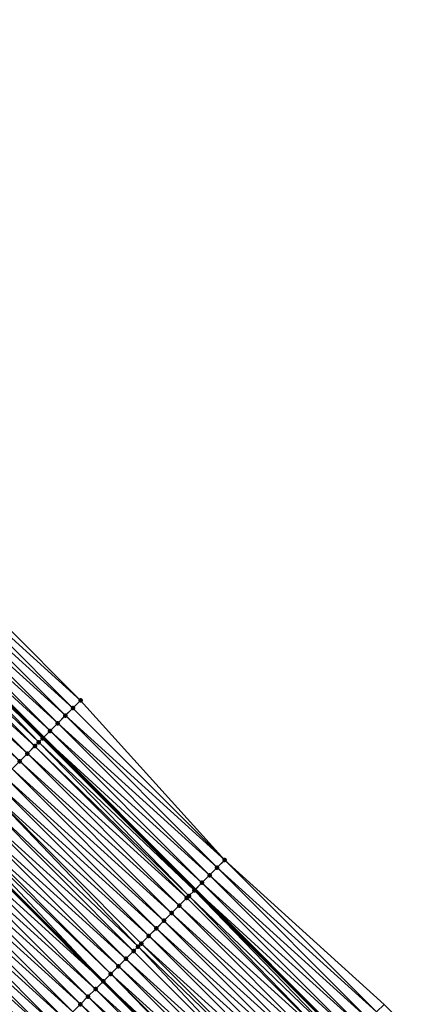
# Model space of a CAD drawing. Header units: feet. Extents: x 2017424 to 2024169, y 808042 to 818730.
# Tile 204 of 256: x 2020149 to 2020186, y 816274 to 816366. Entities that reach past the tile are written whole.
import ezdxf

# ---------------------------------------------------------------- set-up
doc = ezdxf.new("R2010")
doc.units = ezdxf.units.FT
doc.header["$MEASUREMENT"] = 0
for name, color, linetype, lineweight in [('EP_Travel Lane', 172, 'Continuous', 53), ('NB-Road Shots', 141, 'Continuous', 100), ('NB-Road X-Section', 40, 'Continuous', 13), ('STRIPING', 60, 'Continuous', 53)]:
    doc.layers.add(name, color=color, linetype=linetype, lineweight=lineweight)
doc.layers.add('I-77-MM15-17_NB-Surface-BORDER', color=7, linetype='Continuous')
doc.layers.add('I-77-MM15-17_NB-Surface-TIN', color=7, linetype='Continuous')

msp = doc.modelspace()

# ---------------------------------------------------------------- linework, layer by layer
at = {"layer": 'EP_Travel Lane'}
msp.add_polyline3d([(2020024.175, 816426.136, 252.643), (2020038.291, 816411.969, 252.54), (2020052.407, 816397.801, 252.423), (2020066.523, 816383.634, 252.298), (2020080.639, 816369.466, 252.167), (2020094.755, 816355.298, 252.049), (2020108.872, 816341.131, 251.924), (2020122.982, 816326.988, 251.813), (2020137.117, 816312.839, 251.702), (2020151.252, 816298.69, 251.573), (2020165.387, 816284.542, 251.453), (2020179.522, 816270.393, 251.347), (2020193.657, 816256.244, 251.235), (2020207.792, 816242.095, 251.135), (2020221.927, 816227.946, 251.032), (2020236.062, 816213.797, 250.924), (2020250.197, 816199.649, 250.818), (2020264.332, 816185.499, 250.713), (2020278.466, 816171.35, 250.582), (2020292.601, 816157.201, 250.445), (2020306.735, 816143.052, 250.304), (2020320.87, 816128.903, 250.164)], dxfattribs=at)
at = {"layer": 'I-77-MM15-17_NB-Surface-BORDER', "color": 3, "linetype": 'Continuous', "lineweight": -3}
msp.add_polyline3d([(2020027.01, 816428.959, 252.341), (2020041.823, 816415.485, 252.17), (2020056.636, 816402.011, 251.993), (2020070.74, 816387.832, 251.84), (2020084.845, 816373.653, 251.699), (2020098.949, 816359.474, 251.595), (2020113.053, 816345.294, 251.478), (2020127.149, 816331.154, 251.398), (2020140.576, 816316.298, 251.342), (2020154.711, 816302.15, 251.202), (2020168.139, 816287.294, 251.164), (2020182.981, 816273.852, 250.982), (2020197.116, 816259.703, 250.867), (2020211.959, 816246.261, 250.702), (2020226.094, 816232.113, 250.587), (2020240.936, 816218.671, 250.417), (2020254.364, 816203.815, 250.366), (2020268.499, 816189.666, 250.27), (2020282.633, 816175.517, 250.152), (2020296.061, 816160.661, 250.081), (2020310.195, 816146.511, 249.961), (2020324.33, 816132.362, 249.822)], dxfattribs=at)
at = {"layer": 'I-77-MM15-17_NB-Surface-TIN', "color": 128, "linetype": 'Continuous', "lineweight": -3}
for points in [[(2020154.711, 816302.15, 251.202), (2020140.576, 816316.298, 251.342), (2020139.869, 816315.591, 251.411)], [(2020153.297, 816300.736, 251.346), (2020139.162, 816314.884, 251.481), (2020138.455, 816314.177, 251.56)], [(2020154.004, 816301.443, 251.268), (2020139.869, 816315.591, 251.411), (2020139.162, 816314.884, 251.481)], [(2020153.297, 816300.736, 251.346), (2020154.004, 816301.443, 251.268), (2020139.162, 816314.884, 251.481)], [(2020154.004, 816301.443, 251.268), (2020154.711, 816302.15, 251.202), (2020139.869, 816315.591, 251.411)], [(2020152.59, 816300.029, 251.43), (2020138.455, 816314.177, 251.56), (2020137.748, 816313.47, 251.646)], [(2020152.59, 816300.029, 251.43), (2020153.297, 816300.736, 251.346), (2020138.455, 816314.177, 251.56)], [(2020151.883, 816299.321, 251.512), (2020137.748, 816313.47, 251.646), (2020137.117, 816312.839, 251.702)], [(2020151.883, 816299.321, 251.512), (2020152.59, 816300.029, 251.43), (2020137.748, 816313.47, 251.646)], [(2020150.821, 816298.26, 251.6), (2020136.966, 816312.689, 251.712), (2020136.333, 816312.056, 251.731)], [(2020151.176, 816298.614, 251.58), (2020137.041, 816312.763, 251.709), (2020136.966, 816312.689, 251.712)], [(2020150.821, 816298.26, 251.6), (2020151.176, 816298.614, 251.58), (2020136.966, 816312.689, 251.712)], [(2020137.041, 816312.763, 251.709), (2020151.252, 816298.69, 251.573), (2020137.117, 816312.839, 251.702)], [(2020151.176, 816298.614, 251.58), (2020151.252, 816298.69, 251.573), (2020137.041, 816312.763, 251.709)], [(2020151.883, 816299.321, 251.512), (2020137.117, 816312.839, 251.702), (2020151.252, 816298.69, 251.573)], [(2020149.761, 816297.201, 251.634), (2020135.626, 816311.349, 251.752), (2020134.919, 816310.643, 251.775)], [(2020150.468, 816297.908, 251.612), (2020136.333, 816312.056, 251.731), (2020135.626, 816311.349, 251.752)], [(2020149.761, 816297.201, 251.634), (2020150.468, 816297.908, 251.612), (2020135.626, 816311.349, 251.752)], [(2020150.468, 816297.908, 251.612), (2020150.821, 816298.26, 251.6), (2020136.333, 816312.056, 251.731)], [(2020149.054, 816296.494, 251.657), (2020134.919, 816310.643, 251.775), (2020134.211, 816309.936, 251.802)], [(2020149.054, 816296.494, 251.657), (2020149.761, 816297.201, 251.634), (2020134.919, 816310.643, 251.775)], [(2020148.346, 816295.787, 251.682), (2020149.054, 816296.494, 251.657), (2020134.211, 816309.936, 251.802)], [(2020168.139, 816287.294, 251.164), (2020154.711, 816302.15, 251.202), (2020154.004, 816301.443, 251.268)], [(2020168.139, 816287.294, 251.164), (2020154.004, 816301.443, 251.268), (2020153.297, 816300.736, 251.346)], [(2020167.432, 816286.587, 251.238), (2020153.297, 816300.736, 251.346), (2020152.59, 816300.029, 251.43)], [(2020167.432, 816286.587, 251.238), (2020168.139, 816287.294, 251.164), (2020153.297, 816300.736, 251.346)], [(2020166.018, 816285.173, 251.397), (2020151.883, 816299.321, 251.512), (2020151.252, 816298.69, 251.573)], [(2020166.725, 816285.88, 251.319), (2020152.59, 816300.029, 251.43), (2020151.883, 816299.321, 251.512)], [(2020166.018, 816285.173, 251.397), (2020166.725, 816285.88, 251.319), (2020151.883, 816299.321, 251.512)], [(2020166.725, 816285.88, 251.319), (2020167.432, 816286.587, 251.238), (2020152.59, 816300.029, 251.43)], [(2020165.311, 816284.466, 251.46), (2020151.176, 816298.614, 251.58), (2020150.821, 816298.26, 251.6)], [(2020151.176, 816298.614, 251.58), (2020165.387, 816284.542, 251.453), (2020151.252, 816298.69, 251.573)], [(2020165.311, 816284.466, 251.46), (2020165.387, 816284.542, 251.453), (2020151.176, 816298.614, 251.58)], [(2020166.018, 816285.173, 251.397), (2020151.252, 816298.69, 251.573), (2020165.387, 816284.542, 251.453)], [(2020164.603, 816283.759, 251.495), (2020150.468, 816297.908, 251.612), (2020149.761, 816297.201, 251.634)], [(2020164.796, 816283.951, 251.488), (2020150.821, 816298.26, 251.6), (2020150.468, 816297.908, 251.612)], [(2020164.603, 816283.759, 251.495), (2020164.796, 816283.951, 251.488), (2020150.468, 816297.908, 251.612)], [(2020164.796, 816283.951, 251.488), (2020165.311, 816284.466, 251.46), (2020150.821, 816298.26, 251.6)], [(2020163.896, 816283.052, 251.515), (2020149.761, 816297.201, 251.634), (2020149.054, 816296.494, 251.657)], [(2020163.896, 816283.052, 251.515), (2020164.603, 816283.759, 251.495), (2020149.761, 816297.201, 251.634)], [(2020162.481, 816281.638, 251.564), (2020148.346, 816295.787, 251.682), (2020147.639, 816295.08, 251.707)], [(2020163.189, 816282.345, 251.537), (2020149.054, 816296.494, 251.657), (2020148.346, 816295.787, 251.682)], [(2020162.481, 816281.638, 251.564), (2020163.189, 816282.345, 251.537), (2020148.346, 816295.787, 251.682)], [(2020163.189, 816282.345, 251.537), (2020163.896, 816283.052, 251.515), (2020149.054, 816296.494, 251.657)], [(2020161.774, 816280.931, 251.59), (2020147.639, 816295.08, 251.707), (2020146.931, 816294.373, 251.729)], [(2020161.774, 816280.931, 251.59), (2020162.481, 816281.638, 251.564), (2020147.639, 816295.08, 251.707)], [(2020161.066, 816280.224, 251.612), (2020146.931, 816294.373, 251.729), (2020146.224, 816293.666, 251.749)], [(2020161.066, 816280.224, 251.612), (2020161.774, 816280.931, 251.59), (2020146.931, 816294.373, 251.729)], [(2020159.652, 816278.811, 251.648), (2020145.517, 816292.96, 251.766), (2020144.809, 816292.253, 251.784)], [(2020160.073, 816279.232, 251.639), (2020146.224, 816293.666, 251.749), (2020145.517, 816292.96, 251.766)], [(2020159.652, 816278.811, 251.648), (2020160.073, 816279.232, 251.639), (2020145.517, 816292.96, 251.766)], [(2020160.073, 816279.232, 251.639), (2020160.359, 816279.518, 251.633), (2020146.224, 816293.666, 251.749)], [(2020160.359, 816279.518, 251.633), (2020161.066, 816280.224, 251.612), (2020146.224, 816293.666, 251.749)], [(2020158.944, 816278.104, 251.666), (2020144.809, 816292.253, 251.784), (2020144.102, 816291.546, 251.807)], [(2020158.944, 816278.104, 251.666), (2020159.652, 816278.811, 251.648), (2020144.809, 816292.253, 251.784)], [(2020158.237, 816277.397, 251.692), (2020144.102, 816291.546, 251.807), (2020143.395, 816290.839, 251.828)], [(2020158.237, 816277.397, 251.692), (2020158.944, 816278.104, 251.666), (2020144.102, 816291.546, 251.807)], [(2020156.822, 816275.983, 251.726), (2020142.687, 816290.132, 251.836), (2020141.98, 816289.425, 251.854)], [(2020142.687, 816290.132, 251.836), (2020156.83, 816275.992, 251.726), (2020142.695, 816290.14, 251.835)], [(2020156.822, 816275.983, 251.726), (2020156.83, 816275.992, 251.726), (2020142.687, 816290.132, 251.836)], [(2020143.123, 816290.568, 251.832), (2020142.695, 816290.14, 251.835), (2020156.83, 816275.992, 251.726)], [(2020157.53, 816276.69, 251.715), (2020143.395, 816290.839, 251.828), (2020143.123, 816290.568, 251.832)], [(2020157.53, 816276.69, 251.715), (2020143.123, 816290.568, 251.832), (2020156.83, 816275.992, 251.726)], [(2020157.53, 816276.69, 251.715), (2020158.237, 816277.397, 251.692), (2020143.395, 816290.839, 251.828)], [(2020156.115, 816275.277, 251.744), (2020141.98, 816289.425, 251.854), (2020141.272, 816288.719, 251.878)], [(2020156.115, 816275.277, 251.744), (2020156.822, 816275.983, 251.726), (2020141.98, 816289.425, 251.854)], [(2020155.407, 816274.57, 251.767), (2020141.272, 816288.719, 251.878), (2020140.565, 816288.012, 251.9)], [(2020155.407, 816274.57, 251.767), (2020156.115, 816275.277, 251.744), (2020141.272, 816288.719, 251.878)], [(2020154.7, 816273.863, 251.789), (2020140.565, 816288.012, 251.9), (2020139.858, 816287.305, 251.924)], [(2020154.7, 816273.863, 251.789), (2020155.407, 816274.57, 251.767), (2020140.565, 816288.012, 251.9)], [(2020153.285, 816272.449, 251.834), (2020139.15, 816286.598, 251.949), (2020138.443, 816285.891, 251.972)], [(2020153.993, 816273.156, 251.812), (2020139.858, 816287.305, 251.924), (2020139.15, 816286.598, 251.949)], [(2020153.285, 816272.449, 251.834), (2020153.993, 816273.156, 251.812), (2020139.15, 816286.598, 251.949)], [(2020153.993, 816273.156, 251.812), (2020154.7, 816273.863, 251.789), (2020139.858, 816287.305, 251.924)], [(2020181.567, 816272.438, 251.127), (2020167.432, 816286.587, 251.238), (2020166.725, 816285.88, 251.319)], [(2020182.274, 816273.145, 251.049), (2020168.139, 816287.294, 251.164), (2020167.432, 816286.587, 251.238)], [(2020181.567, 816272.438, 251.127), (2020182.274, 816273.145, 251.049), (2020167.432, 816286.587, 251.238)], [(2020182.274, 816273.145, 251.049), (2020182.981, 816273.852, 250.982), (2020168.139, 816287.294, 251.164)], [(2020152.578, 816271.742, 251.855), (2020138.443, 816285.891, 251.972), (2020137.736, 816285.184, 251.99)], [(2020152.578, 816271.742, 251.855), (2020153.285, 816272.449, 251.834), (2020138.443, 816285.891, 251.972)], [(2020180.86, 816271.731, 251.21), (2020166.725, 816285.88, 251.319), (2020166.018, 816285.173, 251.397)], [(2020180.86, 816271.731, 251.21), (2020181.567, 816272.438, 251.127), (2020166.725, 816285.88, 251.319)], [(2020151.871, 816271.036, 251.873), (2020137.736, 816285.184, 251.99), (2020137.028, 816284.477, 252.002)], [(2020151.871, 816271.036, 251.873), (2020152.578, 816271.742, 251.855), (2020137.736, 816285.184, 251.99)], [(2020180.153, 816271.024, 251.293), (2020166.018, 816285.173, 251.397), (2020165.387, 816284.542, 251.453)], [(2020180.153, 816271.024, 251.293), (2020180.86, 816271.731, 251.21), (2020166.018, 816285.173, 251.397)], [(2020150.456, 816269.622, 251.903), (2020136.321, 816283.771, 252.016), (2020135.613, 816283.064, 252.032)], [(2020151.163, 816270.329, 251.888), (2020137.028, 816284.477, 252.002), (2020136.321, 816283.771, 252.016)], [(2020150.456, 816269.622, 251.903), (2020151.163, 816270.329, 251.888), (2020136.321, 816283.771, 252.016)], [(2020151.163, 816270.329, 251.888), (2020151.871, 816271.036, 251.873), (2020137.028, 816284.477, 252.002)], [(2020178.738, 816269.61, 251.38), (2020164.603, 816283.759, 251.495), (2020163.896, 816283.052, 251.515)], [(2020178.738, 816269.61, 251.38), (2020164.796, 816283.951, 251.488), (2020164.603, 816283.759, 251.495)], [(2020179.228, 816270.099, 251.364), (2020165.311, 816284.466, 251.46), (2020164.796, 816283.951, 251.488)], [(2020178.738, 816269.61, 251.38), (2020179.228, 816270.099, 251.364), (2020164.796, 816283.951, 251.488)], [(2020165.311, 816284.466, 251.46), (2020179.522, 816270.393, 251.347), (2020165.387, 816284.542, 251.453)], [(2020179.446, 816270.317, 251.354), (2020179.522, 816270.393, 251.347), (2020165.311, 816284.466, 251.46)], [(2020179.228, 816270.099, 251.364), (2020179.446, 816270.317, 251.354), (2020165.311, 816284.466, 251.46)], [(2020180.153, 816271.024, 251.293), (2020165.387, 816284.542, 251.453), (2020179.522, 816270.393, 251.347)], [(2020149.748, 816268.915, 251.92), (2020135.613, 816283.064, 252.032), (2020134.906, 816282.357, 252.056)], [(2020149.748, 816268.915, 251.92), (2020150.456, 816269.622, 251.903), (2020135.613, 816283.064, 252.032)], [(2020178.031, 816268.903, 251.399), (2020163.896, 816283.052, 251.515), (2020163.189, 816282.345, 251.537)], [(2020178.031, 816268.903, 251.399), (2020178.738, 816269.61, 251.38), (2020163.896, 816283.052, 251.515)], [(2020149.041, 816268.208, 251.941), (2020149.748, 816268.915, 251.92), (2020134.906, 816282.357, 252.056)], [(2020177.324, 816268.196, 251.424), (2020163.189, 816282.345, 251.537), (2020162.481, 816281.638, 251.564)], [(2020177.324, 816268.196, 251.424), (2020178.031, 816268.903, 251.399), (2020163.189, 816282.345, 251.537)], [(2020175.909, 816266.783, 251.475), (2020161.774, 816280.931, 251.59), (2020161.066, 816280.224, 251.612)], [(2020176.616, 816267.489, 251.45), (2020162.481, 816281.638, 251.564), (2020161.774, 816280.931, 251.59)], [(2020175.909, 816266.783, 251.475), (2020176.616, 816267.489, 251.45), (2020161.774, 816280.931, 251.59)], [(2020176.616, 816267.489, 251.45), (2020177.324, 816268.196, 251.424), (2020162.481, 816281.638, 251.564)], [(2020175.201, 816266.076, 251.497), (2020161.066, 816280.224, 251.612), (2020160.359, 816279.518, 251.633)], [(2020175.201, 816266.076, 251.497), (2020175.909, 816266.783, 251.475), (2020161.066, 816280.224, 251.612)], [(2020173.787, 816264.662, 251.532), (2020160.073, 816279.232, 251.639), (2020159.652, 816278.811, 251.648)], [(2020174.494, 816265.369, 251.515), (2020160.359, 816279.518, 251.633), (2020160.073, 816279.232, 251.639)], [(2020173.787, 816264.662, 251.532), (2020174.494, 816265.369, 251.515), (2020160.073, 816279.232, 251.639)], [(2020174.494, 816265.369, 251.515), (2020175.201, 816266.076, 251.497), (2020160.359, 816279.518, 251.633)], [(2020173.787, 816264.662, 251.532), (2020159.652, 816278.811, 251.648), (2020158.944, 816278.104, 251.666)], [(2020172.372, 816263.248, 251.574), (2020158.237, 816277.397, 251.692), (2020157.53, 816276.69, 251.715)], [(2020173.079, 816263.955, 251.551), (2020158.944, 816278.104, 251.666), (2020158.237, 816277.397, 251.692)], [(2020172.372, 816263.248, 251.574), (2020173.079, 816263.955, 251.551), (2020158.237, 816277.397, 251.692)], [(2020173.079, 816263.955, 251.551), (2020173.787, 816264.662, 251.532), (2020158.944, 816278.104, 251.666)], [(2020171.463, 816262.34, 251.602), (2020157.53, 816276.69, 251.715), (2020156.83, 816275.992, 251.726)], [(2020171.463, 816262.34, 251.602), (2020171.665, 816262.541, 251.597), (2020157.53, 816276.69, 251.715)], [(2020171.665, 816262.541, 251.597), (2020172.372, 816263.248, 251.574), (2020157.53, 816276.69, 251.715)], [(2020170.957, 816261.835, 251.61), (2020156.822, 816275.983, 251.726), (2020156.115, 816275.277, 251.744)], [(2020156.822, 816275.983, 251.726), (2020170.965, 816261.843, 251.61), (2020156.83, 816275.992, 251.726)], [(2020170.957, 816261.835, 251.61), (2020170.965, 816261.843, 251.61), (2020156.822, 816275.983, 251.726)], [(2020171.463, 816262.34, 251.602), (2020156.83, 816275.992, 251.726), (2020170.965, 816261.843, 251.61)], [(2020169.542, 816260.421, 251.652), (2020155.407, 816274.57, 251.767), (2020154.7, 816273.863, 251.789)], [(2020170.25, 816261.128, 251.629), (2020156.115, 816275.277, 251.744), (2020155.407, 816274.57, 251.767)], [(2020169.542, 816260.421, 251.652), (2020170.25, 816261.128, 251.629), (2020155.407, 816274.57, 251.767)], [(2020170.25, 816261.128, 251.629), (2020170.957, 816261.835, 251.61), (2020156.115, 816275.277, 251.744)], [(2020168.835, 816259.714, 251.677), (2020154.7, 816273.863, 251.789), (2020153.993, 816273.156, 251.812)], [(2020168.835, 816259.714, 251.677), (2020169.542, 816260.421, 251.652), (2020154.7, 816273.863, 251.789)]]:
    msp.add_3dface(points, dxfattribs=at)
at = {"layer": 'NB-Road Shots', "lineweight": 100}
for p in [(2020154.711, 816302.15, 251.202), (2020154.004, 816301.443, 251.268), (2020153.297, 816300.736, 251.346), (2020151.883, 816299.321, 251.512), (2020152.59, 816300.029, 251.43), (2020151.176, 816298.614, 251.58), (2020150.468, 816297.908, 251.612), (2020150.821, 816298.26, 251.6), (2020149.761, 816297.201, 251.634), (2020149.054, 816296.494, 251.657), (2020167.432, 816286.587, 251.238), (2020168.139, 816287.294, 251.164), (2020166.725, 816285.88, 251.319), (2020166.018, 816285.173, 251.397), (2020164.603, 816283.759, 251.495), (2020164.796, 816283.951, 251.488), (2020165.311, 816284.466, 251.46), (2020163.896, 816283.052, 251.515), (2020163.189, 816282.345, 251.537), (2020161.774, 816280.931, 251.59), (2020162.481, 816281.638, 251.564), (2020161.066, 816280.224, 251.612), (2020160.073, 816279.232, 251.639), (2020160.359, 816279.518, 251.633), (2020159.652, 816278.811, 251.648), (2020158.237, 816277.397, 251.692), (2020158.944, 816278.104, 251.666), (2020157.53, 816276.69, 251.715), (2020156.822, 816275.983, 251.726), (2020155.407, 816274.57, 251.767), (2020156.115, 816275.277, 251.744), (2020154.7, 816273.863, 251.789)]:
    msp.add_point(p, dxfattribs=at)
at = {"layer": 'NB-Road X-Section', "extrusion": (-0.706751, 0.70744, 0.005554), "flags": 128}
for points, elevation in [([(-2006092.378, 4973.329), (-2006091.378, 4973.394), (-2006090.378, 4973.472), (-2006089.378, 4973.557), (-2006088.378, 4973.639), (-2006087.378, 4973.707), (-2006086.877, 4973.727), (-2006086.378, 4973.739), (-2006085.378, 4973.761), (-2006084.378, 4973.783), (-2006083.378, 4973.808), (-2006082.378, 4973.833), (-2006081.378, 4973.856), (-2006080.378, 4973.876), (-2006079.378, 4973.892), (-2006078.378, 4973.911), (-2006077.378, 4973.933), (-2006076.378, 4973.954), (-2006075.994, 4973.959), (-2006075.378, 4973.962), (-2006074.378, 4973.981), (-2006073.378, 4974.004), (-2006072.378, 4974.027), (-2006071.378, 4974.051), (-2006070.378, 4974.075), (-2006069.378, 4974.098), (-2006068.378, 4974.116), (-2006067.378, 4974.128), (-2006066.378, 4974.143), (-2006065.378, 4974.159), (-2006064.378, 4974.182), (-2006063.378, 4974.203), (-2006063.326, 4974.203), (-2006062.585, 4974.197)], -850260.524), ([(-2006091.378, 4973.401), (-2006090.378, 4973.475), (-2006089.378, 4973.556), (-2006088.378, 4973.634), (-2006087.378, 4973.697), (-2006086.649, 4973.725), (-2006086.378, 4973.732), (-2006085.378, 4973.752), (-2006084.378, 4973.774), (-2006083.378, 4973.8), (-2006082.378, 4973.826), (-2006081.378, 4973.849), (-2006080.378, 4973.869), (-2006079.974, 4973.876), (-2006079.378, 4973.885), (-2006078.378, 4973.903), (-2006077.378, 4973.929), (-2006076.378, 4973.951), (-2006075.378, 4973.963), (-2006074.378, 4973.981), (-2006073.378, 4974.004), (-2006072.378, 4974.025), (-2006071.378, 4974.048), (-2006070.378, 4974.07), (-2006069.378, 4974.092), (-2006068.378, 4974.109), (-2006067.378, 4974.125), (-2006066.378, 4974.14), (-2006065.378, 4974.157), (-2006064.378, 4974.178), (-2006063.378, 4974.196), (-2006063.372, 4974.196), (-2006062.617, 4974.191)], -850280.524)]:
    msp.add_lwpolyline(points, dxfattribs=dict(at, elevation=elevation))
at = {"layer": 'STRIPING'}
msp.add_polyline3d([(2020001.573, 816431.86, 253.036), (2020015.677, 816417.681, 252.915), (2020029.781, 816403.502, 252.814), (2020043.886, 816389.322, 252.702), (2020057.99, 816375.143, 252.579), (2020072.094, 816360.964, 252.451), (2020086.199, 816346.784, 252.316), (2020100.303, 816332.605, 252.189), (2020114.425, 816318.438, 252.063), (2020128.56, 816304.289, 251.952), (2020142.695, 816290.14, 251.835), (2020156.83, 816275.992, 251.726), (2020170.965, 816261.843, 251.61), (2020185.1, 816247.694, 251.5), (2020199.235, 816233.545, 251.381), (2020213.37, 816219.396, 251.277), (2020227.505, 816205.247, 251.173), (2020241.64, 816191.099, 251.071), (2020255.775, 816176.95, 250.959), (2020269.91, 816162.8, 250.84), (2020284.045, 816148.651, 250.705), (2020298.179, 816134.502, 250.559), (2020312.313, 816120.353, 250.415)], dxfattribs=at)

doc.saveas('drawing.dxf')
